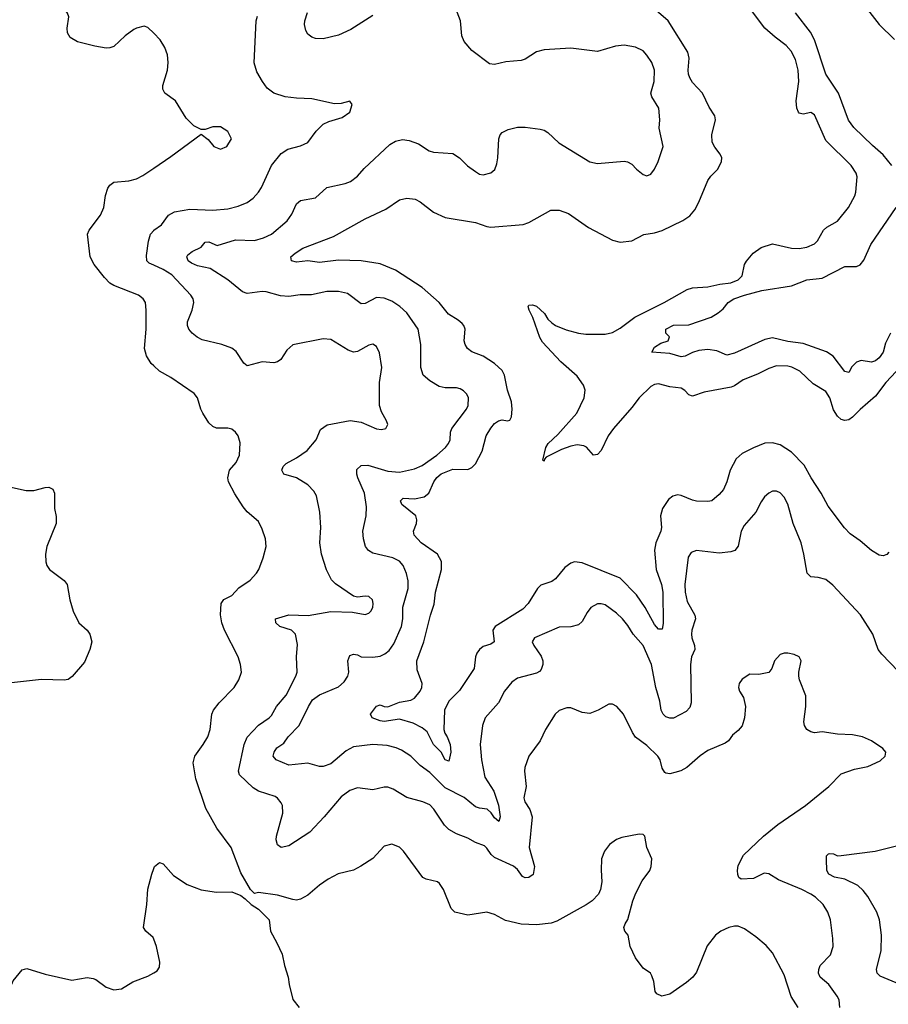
# Model space of a CAD drawing. Header units: inches. Extents: x 1173000 to 1307049, y 522583 to 678455.
# Tile 193 of 256: x 1209296 to 1213858, y 591587 to 596755. Entities that reach past the tile are written whole.
import ezdxf

# ---------------------------------------------------------------- set-up
doc = ezdxf.new("R2010")
doc.units = ezdxf.units.IN
doc.header["$MEASUREMENT"] = 0
doc.layers.add('B2509', color=7, linetype='Continuous')
doc.layers.add('B2519', color=7, linetype='Continuous')

msp = doc.modelspace()

# ---------------------------------------------------------------- linework, layer by layer
at = {"layer": 'B2509', "color": 5}
for points, elevation in [([(1210000, 596684.3), (1209970, 596714.5), (1209950, 596720.7), (1209910, 596711.6), (1209895.9, 596704.1), (1209849.3, 596670.7), (1209790, 596615.1), (1209770, 596607.1), (1209750, 596606), (1209690, 596616), (1209599.7, 596639.7), (1209561.4, 596661.4), (1209546.6, 596686.6), (1209545.4, 596710), (1209553.8, 596770), (1209547.7, 596790), (1209530, 596814), (1209490, 596837.7), (1209410, 596837.1), (1209370, 596848.7), (1209345.9, 596865.9), (1209270, 596938)], 980), ([(1210000, 594938), (1209987.3, 594950), (1209962.4, 594990), (1209951.2, 595030), (1209959.8, 595130), (1209961.1, 595230), (1209956.3, 595270), (1209945.1, 595290), (1209920.9, 595310), (1209790, 595360.4), (1209770, 595372.8), (1209741.2, 595401.2), (1209686.9, 595470), (1209666.9, 595510), (1209651.8, 595630), (1209660.5, 595650), (1209721.3, 595730), (1209738, 595770), (1209747, 595833), (1209759.6, 595870), (1209770, 595887.3), (1209790, 595901.6), (1209870, 595909), (1209910, 595920.3), (1209942.8, 595937.2), (1210000, 595976)], 980), ([(1210000, 595466), (1209976.4, 595476.4), (1209964.5, 595490), (1209962, 595518), (1209973.4, 595593.4), (1209984, 595630), (1210000, 595649.2)], 960), ([(1209227.3, 594307.3), (1209330, 594284.4), (1209370, 594284.4), (1209430, 594300.4), (1209450, 594300.5), (1209470.7, 594290), (1209479.3, 594270), (1209478.7, 594190), (1209487.5, 594147.5), (1209487.6, 594110), (1209438.4, 593990), (1209431.3, 593950), (1209432.8, 593910), (1209438.9, 593890), (1209452.2, 593870), (1209530, 593812), (1209545.3, 593790), (1209560.4, 593710), (1209577.1, 593650), (1209606, 593590), (1209650.5, 593550), (1209663.8, 593530), (1209674.4, 593490), (1209665.3, 593450), (1209637.4, 593382.6), (1209572.6, 593307.4), (1209550, 593291.2), (1209530, 593288.2), (1209410, 593291.1), (1209222, 593270)], 980), ([(1210000, 591928.1), (1209996.6, 591936.6), (1209959.3, 591970), (1209946.6, 591990), (1209964.5, 592110), (1209969.6, 592190.4), (1209989.5, 592270.5), (1210000, 592299.1)], 980), ([(1209227.6, 591490), (1209233.6, 591626.4), (1209241, 591659), (1209262, 591710), (1209310, 591768), (1209334.6, 591774.6), (1209430, 591745.5), (1209570, 591714), (1209650, 591727.7), (1209682.5, 591722.5), (1209696.7, 591716.7), (1209750, 591677.3), (1209790, 591662), (1209830, 591667.7), (1209890, 591704), (1209970, 591734), (1210000, 591751.5)], 980)]:
    msp.add_lwpolyline(points, dxfattribs=dict(at, elevation=elevation))
at = {"layer": 'B2519', "color": 5}
for points, elevation in [([(1213860.7, 593959.3), (1213850, 593947.6), (1213830, 593941.1), (1213810, 593944.4), (1213770, 593969.7), (1213710, 594020.4), (1213657.1, 594057.1), (1213627.2, 594087.2), (1213541.8, 594201.8), (1213505.7, 594270), (1213453.1, 594350), (1213416.1, 594416.1), (1213350, 594485.3), (1213290, 594524.4), (1213250, 594534), (1213210, 594532.8), (1213150, 594508.6), (1213090, 594477.6), (1213059.6, 594450), (1213026.4, 594390), (1213010.2, 594330), (1212991.4, 594288.6), (1212970, 594262.4), (1212930.5, 594230), (1212910, 594225.4), (1212850, 594228.4), (1212830, 594232.4), (1212770, 594258.3), (1212750, 594260.5), (1212726.5, 594253.5), (1212703.2, 594236.8), (1212672.4, 594190), (1212661.3, 594150), (1212666.7, 594090), (1212662.4, 594070), (1212636.5, 594010), (1212629.3, 593970.7), (1212639.3, 593870), (1212667.4, 593790), (1212673.6, 593750), (1212675, 593585), (1212670, 593556.2), (1212650, 593555.1), (1212630, 593579.7), (1212580.2, 593670), (1212535.9, 593735.9), (1212450, 593824), (1212250, 593904.4), (1212210, 593909.7), (1212190, 593903), (1212159.7, 593880.3), (1212110, 593819.7), (1212090, 593805.3), (1212033.8, 593786.2), (1212014.9, 593770), (1211965.6, 593690), (1211938.7, 593661.3), (1211792.4, 593570), (1211781.7, 593550), (1211787.7, 593490), (1211770, 593477.7), (1211730, 593464.4), (1211710.3, 593450), (1211696.9, 593430), (1211689.4, 593410), (1211682.2, 593350), (1211605.6, 593234.4), (1211550, 593177.7), (1211526.4, 593130), (1211523.9, 593030), (1211528, 593010), (1211541.5, 592990), (1211557, 592950), (1211560.6, 592910), (1211550, 592862.7), (1211530, 592869.5), (1211509.6, 592910), (1211470, 592951.2), (1211436.5, 593016.5), (1211410, 593038.5), (1211362, 593062), (1211290, 593084.1), (1211210, 593071.9), (1211190, 593074.9), (1211147.3, 593090), (1211137.7, 593110), (1211170, 593151.8), (1211190, 593159.6), (1211210.8, 593150.8), (1211230, 593148.9), (1211290, 593173.4), (1211350, 593183.1), (1211370, 593194), (1211399.3, 593230), (1211408.6, 593250), (1211409.8, 593270), (1211383.3, 593343.3), (1211382.3, 593390), (1211417.7, 593490), (1211452.8, 593630), (1211473, 593687), (1211479.9, 593750), (1211511.6, 593870), (1211511.6, 593911.6), (1211491.1, 593950), (1211404, 594010), (1211367.6, 594050), (1211363.6, 594070), (1211379.6, 594110), (1211382, 594130), (1211376, 594150), (1211303, 594210), (1211295.7, 594230), (1211310, 594243.8), (1211370, 594239.3), (1211420.9, 594250), (1211445.6, 594270), (1211471.1, 594330), (1211487.2, 594352.8), (1211510, 594371.9), (1211570, 594395.6), (1211650, 594393.4), (1211670, 594404), (1211690, 594424.2), (1211724.8, 594490), (1211746.2, 594570), (1211770, 594610.3), (1211790, 594635.6), (1211810, 594650.3), (1211830, 594654.4), (1211858, 594650), (1211870, 594653.4), (1211878.9, 594670), (1211882.6, 594710), (1211878.9, 594750), (1211857.2, 594810), (1211842.7, 594890), (1211830, 594914.3), (1211790.5, 594950.5), (1211730, 594988.5), (1211670, 595011.1), (1211648.4, 595030), (1211635.6, 595050), (1211630.8, 595070), (1211635.3, 595130), (1211628.8, 595150), (1211620.2, 595160.2), (1211598.6, 595178.6), (1211548.9, 595208.9), (1211499.3, 595270), (1211409.1, 595349.1), (1211270, 595440.8), (1211190, 595474.2), (1211089.2, 595489.2), (1210970, 595493.6), (1210870, 595481.1), (1210810, 595489.9), (1210750, 595482.9), (1210723.7, 595490), (1210720.7, 595510), (1210742.6, 595530), (1210783.7, 595556.3), (1210943.3, 595616.7), (1211110, 595710.2), (1211218.7, 595761.3), (1211290, 595810.4), (1211330, 595818.4), (1211373.1, 595813.1), (1211398.7, 595798.7), (1211470, 595744.6), (1211530, 595716.9), (1211690, 595690.3), (1211749.5, 595669.5), (1211770, 595667), (1211939.8, 595680.2), (1211970, 595691.5), (1212085.3, 595754.7), (1212130, 595755.3), (1212177.7, 595737.7), (1212283.8, 595663.8), (1212410, 595598.4), (1212450, 595587.2), (1212510, 595594), (1212573.2, 595626.8), (1212630, 595635.8), (1212670, 595649.2), (1212779.4, 595700.6), (1212815, 595725), (1212842.1, 595757.9), (1212863.3, 595796.7), (1212910, 595910.6), (1212926.2, 595933.8), (1212962, 595970), (1212982, 596010), (1212983.7, 596030), (1212975.1, 596050), (1212946, 596086), (1212932.3, 596112.2), (1212931, 596150), (1212949.6, 596229.6), (1212946, 596250), (1212916.5, 596296.5), (1212882.7, 596370), (1212830, 596426.4), (1212814.6, 596450), (1212807.8, 596470), (1212807.1, 596490), (1212812.4, 596552.4), (1212804.4, 596584.4), (1212701.7, 596750), (1212590, 596845.6)], 920), ([(1214030, 595048.6), (1213845.2, 594850), (1213790, 594779.7), (1213710.1, 594709.9), (1213670, 594668.2), (1213650, 594655.4), (1213630, 594651.2), (1213610, 594656.4), (1213590, 594674.5), (1213570, 594707.2), (1213549.9, 594769.9), (1213530, 594803.9), (1213463.8, 594843.8), (1213392.4, 594910), (1213351.6, 594931.6), (1213330, 594937.3), (1213270, 594937.5), (1213230, 594924.4), (1213170, 594894.4), (1213094.8, 594865.2), (1213050, 594833.9), (1213032.9, 594827.1), (1212890, 594800.3), (1212830, 594779.8), (1212810, 594785.7), (1212790, 594808.4), (1212770, 594820.8), (1212710, 594828.7), (1212650, 594844.5), (1212630, 594840.8), (1212610, 594829.2), (1212548.9, 594771.1), (1212510, 594719.2), (1212414.5, 594610), (1212385.9, 594570), (1212350, 594494.5), (1212330, 594472.4), (1212310, 594469.6), (1212272, 594512), (1212259.1, 594519.1), (1212223.2, 594523.2), (1212190, 594516.9), (1212141.8, 594498.2), (1212061.7, 594458.3), (1212052, 594448), (1212050, 594438), (1212043.1, 594443.1), (1212059.8, 594510), (1212070.8, 594530), (1212122.4, 594577.5), (1212222.2, 594690), (1212260.9, 594770), (1212266.6, 594810), (1212257.1, 594837.1), (1212223.7, 594883.7), (1212138.4, 594958.4), (1212042.1, 595062.1), (1212027.4, 595087.4), (1211991.1, 595191.1), (1211972.3, 595230), (1211966.4, 595250), (1211970, 595256.4), (1211990, 595257.6), (1212010, 595251), (1212052.3, 595212.3), (1212070, 595183.1), (1212090, 595163.6), (1212110.4, 595150), (1212166.7, 595126.7), (1212230, 595109.4), (1212270, 595104.6), (1212370, 595103.7), (1212410, 595112.9), (1212450, 595136.8), (1212526, 595194), (1212680.3, 595270), (1212800.8, 595339.2), (1212830, 595347.1), (1212910, 595352.3), (1212972.2, 595367.8), (1213030, 595374.3), (1213070, 595389), (1213089.8, 595410), (1213103.1, 595470), (1213112.3, 595487.7), (1213147.8, 595530), (1213190, 595559.6), (1213250, 595577.8), (1213350, 595555.3), (1213390, 595554.7), (1213430, 595560.7), (1213470, 595578.3), (1213485, 595595), (1213517.4, 595650), (1213534.4, 595665.6), (1213590, 595698.3), (1213648.5, 595770), (1213681.1, 595830), (1213686.9, 595850), (1213693.7, 595930), (1213688.3, 595950), (1213662.3, 595990), (1213530, 596121.1), (1213470, 596255.1), (1213450, 596268.5), (1213410, 596258.9), (1213390, 596264.2), (1213385.5, 596270), (1213377.3, 596290), (1213373.7, 596330), (1213387.3, 596430), (1213383.7, 596490), (1213370, 596547), (1213347.7, 596590), (1213320.6, 596620.6), (1213263.4, 596663.4), (1213210, 596711.2), (1213133.2, 596810)], 880), ([(1213748.8, 596808.8), (1213810, 596730.2), (1213890, 596651.3)], 860), ([(1210000, 595649.2), (1210000.7, 595650), (1210041.5, 595678.5), (1210076.9, 595730), (1210110, 595746), (1210190, 595760.7), (1210310, 595755.5), (1210390, 595761.8), (1210444.4, 595775.6), (1210490, 595796), (1210521.6, 595818.4), (1210549.6, 595850), (1210566, 595874), (1210618.7, 595990), (1210670, 596053.4), (1210703.8, 596076.2), (1210770, 596093.7), (1210808.6, 596111.4), (1210853.3, 596170), (1210890, 596206.7), (1210919.1, 596220.9), (1210990, 596241.6), (1211029.2, 596270), (1211042, 596310), (1211030, 596328), (1210984, 596316), (1210950, 596314), (1210830, 596340.5), (1210750, 596342.6), (1210690, 596349.7), (1210630, 596369.7), (1210596.4, 596396.4), (1210570.9, 596430.9), (1210542.3, 596482.3), (1210528.2, 596528.2), (1210538.3, 596750), (1210545.6, 596774.4)], 960), ([(1213910, 593335.6), (1213824.2, 593424.2), (1213804.5, 593450), (1213776.2, 593530), (1213710.9, 593630.9), (1213566.9, 593786.9), (1213530, 593815.8), (1213490, 593828), (1213451.5, 593831.5), (1213432, 593850), (1213414.8, 593950), (1213399.3, 594010), (1213358.2, 594110), (1213330, 594212.7), (1213310, 594249.5), (1213290, 594271.8), (1213270, 594280.7), (1213250, 594279.5), (1213230, 594269.4), (1213208, 594250), (1213190, 594225.2), (1213162, 594170), (1213100, 594100), (1213084.2, 594070), (1213069.2, 593990.8), (1213051.1, 593968.9), (1213030, 593961.7), (1212970, 593955.4), (1212850, 593968.4), (1212822.3, 593957.7), (1212806.6, 593933.4), (1212788.6, 593790), (1212790.2, 593750), (1212800.6, 593700.6), (1212841.5, 593630), (1212844.7, 593610), (1212825.6, 593550), (1212823.5, 593530), (1212825.4, 593510), (1212840.7, 593470), (1212842, 593450), (1212825, 593410), (1212818.7, 593370), (1212821.6, 593170), (1212815.9, 593144.1), (1212796.7, 593123.3), (1212730, 593087.9), (1212710, 593088.1), (1212690, 593096.5), (1212674.7, 593110), (1212665.2, 593130), (1212658.1, 593178.1), (1212637, 593250), (1212613.4, 593370), (1212570, 593469.7), (1212517.2, 593530), (1212490, 593575.4), (1212461.4, 593610), (1212430, 593640.4), (1212370, 593683.5), (1212350, 593689.7), (1212330, 593688.2), (1212296.3, 593670), (1212275.8, 593644.2), (1212250, 593595.6), (1212230, 593578.3), (1212190, 593568.4), (1212130, 593566.4), (1211999.1, 593510), (1211988.2, 593490), (1211996.5, 593470), (1212034.5, 593414.5), (1212042.6, 593390), (1212043.5, 593370), (1212035.5, 593344.5), (1212026.6, 593333.4), (1212010, 593324.5), (1211910, 593298.5), (1211881.4, 593278.6), (1211841.7, 593230), (1211810.4, 593170), (1211740.3, 593090), (1211726.3, 593050), (1211714, 592950), (1211720.5, 592870), (1211739.7, 592779.7), (1211785.9, 592705.9), (1211811.3, 592631.3), (1211819.5, 592570), (1211812.8, 592547.2), (1211790, 592565), (1211771.7, 592591.7), (1211750.6, 592610.6), (1211710, 592616.1), (1211690, 592623.7), (1211630, 592671.6), (1211530, 592723.7), (1211450, 592803.4), (1211399.7, 592839.7), (1211350, 592888.6), (1211301.4, 592921.4), (1211273.4, 592933.4), (1211225.6, 592945.6), (1211150.5, 592950.5), (1211050, 592938.2), (1211010, 592917.7), (1210930, 592848.8), (1210890, 592834.2), (1210870, 592834.7), (1210810, 592853.1), (1210710, 592842.2), (1210643.1, 592870), (1210626.8, 592890), (1210632.2, 592910), (1210646.2, 592933.8), (1210682.7, 592957.3), (1210705.8, 592990), (1210764.4, 593050), (1210812.1, 593150), (1210834.7, 593185.3), (1210870, 593210.9), (1210970, 593254), (1211000.6, 593279.4), (1211018.9, 593310), (1211025.1, 593330), (1211019.8, 593390), (1211030, 593417), (1211050, 593424), (1211070, 593420.8), (1211090, 593410.3), (1211150, 593409.2), (1211190, 593414.4), (1211214.1, 593425.9), (1211236.1, 593443.9), (1211261, 593478.9), (1211301, 593570), (1211307.7, 593610), (1211308.6, 593671.4), (1211335.9, 593770), (1211336.2, 593810), (1211328.2, 593848.2), (1211310.8, 593890), (1211290, 593913.1), (1211255.1, 593930), (1211150, 593954.6), (1211128.1, 593968.1), (1211112.9, 593990), (1211101.4, 594030), (1211098.7, 594070), (1211116.2, 594150), (1211117.7, 594197.7), (1211106.3, 594270), (1211072.5, 594350), (1211066.2, 594370), (1211066.3, 594393.7), (1211090, 594414.9), (1211124, 594416), (1211230, 594385.5), (1211290, 594380.2), (1211370, 594398.2), (1211410, 594414.8), (1211486, 594470), (1211533.1, 594510), (1211548.7, 594530), (1211556.1, 594550), (1211558.7, 594590), (1211566.4, 594610), (1211643.1, 594710), (1211652, 594730), (1211653.7, 594770), (1211644.2, 594790), (1211627.6, 594807.6), (1211610, 594818.3), (1211590, 594822.6), (1211530, 594822.4), (1211499, 594830), (1211450, 594859.7), (1211415.8, 594890), (1211403.1, 594930), (1211402.8, 595050), (1211388.7, 595130), (1211330, 595215.8), (1211293, 595250), (1211250, 595277.2), (1211210, 595294), (1211170, 595297.6), (1211110, 595266.2), (1211090, 595263.5), (1211018, 595318), (1210970, 595327.7), (1210910, 595327.8), (1210829.3, 595310.7), (1210769.2, 595310.8), (1210710, 595301.8), (1210666.3, 595306.3), (1210590, 595326.6), (1210570, 595328), (1210490, 595318), (1210466.2, 595326.2), (1210389.6, 595390), (1210296, 595450), (1210230, 595464), (1210197.7, 595477.8), (1210181.8, 595490), (1210173.6, 595510), (1210178.8, 595521.2), (1210201.4, 595538.6), (1210250, 595561.4), (1210270, 595588.2), (1210290, 595588.8), (1210334, 595570), (1210430, 595599.2), (1210530, 595596.8), (1210577.4, 595610), (1210618, 595630), (1210700.3, 595699.7), (1210724.8, 595735.2), (1210750, 595788.5), (1210770, 595806.5), (1210850, 595820.3), (1210910, 595873.6), (1211005, 595895), (1211034.1, 595905.9), (1211070, 595933.1), (1211105.4, 595974.6), (1211239.7, 596100.3), (1211270, 596118.4), (1211306.5, 596126.5), (1211341.4, 596121.4), (1211390, 596104), (1211447.2, 596067.2), (1211470, 596059.1), (1211570, 596052.2), (1211605.5, 596030), (1211648.2, 595988.2), (1211690, 595957.6), (1211710, 595944.4), (1211730, 595940.4), (1211770, 595950.5), (1211791.1, 595968.9), (1211802, 595998), (1211807.1, 596030), (1211812, 596130), (1211819.3, 596150), (1211830, 596162.8), (1211862, 596178), (1211910, 596190.6), (1211950, 596190.5), (1212030, 596180.5), (1212050, 596175.5), (1212070, 596163.8), (1212128, 596108), (1212290, 596008.5), (1212330, 595999.5), (1212470, 596012.7), (1212488.5, 596008.5), (1212510, 595997.3), (1212534.8, 595970), (1212570, 595942.8), (1212590, 595934.8), (1212610, 595944), (1212630, 595971), (1212649.5, 596010), (1212675.6, 596090), (1212654, 596186), (1212657, 596230), (1212653.3, 596290), (1212615.4, 596350), (1212611.1, 596370), (1212628.5, 596430), (1212629.8, 596490), (1212615.8, 596530), (1212590, 596569.7), (1212570, 596591.1), (1212530.8, 596610.8), (1212470, 596621.4), (1212424.6, 596615.4), (1212330, 596587.8), (1212190, 596606), (1212050, 596597.6), (1212010, 596586.9), (1211950, 596547.8), (1211930, 596541.3), (1211850, 596534.3), (1211790, 596519.6), (1211764, 596524), (1211670, 596593.3), (1211630, 596640.7), (1211618.3, 596670), (1211611.3, 596750), (1211593.9, 596793.9)], 940), ([(1211150, 596777.6), (1211035.8, 596704.2), (1210970, 596673.3), (1210890, 596654.7), (1210850, 596656.9), (1210830, 596664.2), (1210810, 596679.5), (1210798.9, 596698.9), (1210792.1, 596730), (1210793.6, 596750), (1210806.8, 596793.2)], 940), ([(1213875.9, 595990), (1213830, 596045.8), (1213774.1, 596094.1), (1213676.5, 596190), (1213648.4, 596228.4), (1213596.2, 596370), (1213529, 596469), (1213469.9, 596649.9), (1213448.4, 596690), (1213370.4, 596790.4)], 860), ([(1210000, 595976), (1210090, 596037.1), (1210250, 596154), (1210286.8, 596126.8), (1210316, 596090), (1210350, 596074.8), (1210384, 596090), (1210409, 596130), (1210390, 596168.7), (1210350, 596192.7), (1210310, 596193.2), (1210270, 596178), (1210250, 596178), (1210210, 596197.2), (1210170, 596238), (1210113.6, 596330), (1210058.4, 596370), (1210048, 596390), (1210048.3, 596410), (1210071.8, 596490), (1210076.1, 596530), (1210073.1, 596570), (1210058.5, 596610), (1210034, 596650), (1210000, 596684.3)], 980), ([(1213869.5, 595110.5), (1213843.5, 595056.4), (1213830.8, 595010), (1213810, 594981), (1213790, 594965.2), (1213770, 594958), (1213714.6, 594965.4), (1213690, 594958), (1213666.6, 594933.4), (1213650, 594903.7), (1213630, 594908.2), (1213568.9, 594988.9), (1213532.6, 595012.6), (1213410, 595055.2), (1213330, 595065.4), (1213250, 595084.5), (1213210, 595077), (1213050, 595004.9), (1213010, 594993.5), (1212956.9, 595016.9), (1212910, 595024.4), (1212862, 595018), (1212830, 595008.5), (1212790.5, 594989.5), (1212770, 594986.3), (1212710, 595003.2), (1212616, 595010), (1212630, 595036.5), (1212662.8, 595057.2), (1212702, 595070), (1212708.7, 595090), (1212688.7, 595110), (1212689, 595130), (1212730, 595152.2), (1212810, 595153.7), (1212926.7, 595193.3), (1212964.2, 595215.8), (1212990, 595238), (1213016.9, 595270), (1213046, 595290), (1213102.9, 595310), (1213193, 595333), (1213350, 595358.7), (1213429.9, 595390.1), (1213510, 595398.7), (1213630, 595459.3), (1213690, 595459.7), (1213710, 595468), (1213730, 595493.7), (1213765.6, 595574.4), (1213899.8, 595770)], 860), ([(1213602.8, 591570), (1213599.3, 591610), (1213589.8, 591630), (1213545.6, 591690), (1213499.2, 591730), (1213490.9, 591750), (1213492, 591770), (1213499.8, 591790), (1213554.2, 591845.8), (1213567.3, 591890), (1213567, 591933), (1213553.7, 592030), (1213539.7, 592070), (1213514.8, 592110), (1213474.8, 592150), (1213450, 592165.3), (1213403, 592190), (1213280.8, 592240.8), (1213230, 592271.1), (1213205.4, 592274.6), (1213150, 592246.6), (1213084.4, 592244.4), (1213072.3, 592252.3), (1213067.5, 592267.5), (1213065.1, 592290), (1213070, 592316), (1213097, 592370), (1213201.6, 592470), (1213278, 592530), (1213423.7, 592630), (1213544.5, 592730), (1213610, 592796), (1213679.5, 592820.5), (1213750, 592835.5), (1213814.5, 592865.5), (1213841.2, 592890), (1213844, 592910), (1213829, 592930), (1213770, 592969.5), (1213722, 592990), (1213670, 593001.6), (1213590, 593005.6), (1213510, 593016.2), (1213470, 593012.3), (1213450, 593017.2), (1213429.5, 593029.5), (1213418, 593050), (1213414, 593070), (1213425.4, 593150), (1213425.3, 593205.3), (1213391.6, 593290), (1213387.8, 593310), (1213387.6, 593330), (1213399.3, 593390), (1213388.7, 593410), (1213362.5, 593422.5), (1213330, 593429.4), (1213310, 593429.3), (1213290, 593422.7), (1213260.7, 593390), (1213246.8, 593350), (1213230, 593329.2), (1213178, 593318), (1213130, 593319), (1213090, 593294), (1213074.8, 593270), (1213070.8, 593250), (1213076, 593230), (1213096.7, 593196.7), (1213107.7, 593150), (1213102, 593090), (1213090, 593049.2), (1213070, 593024), (1213039.8, 593000.2), (1213018, 592970), (1213001.6, 592958.4), (1212910, 592918.7), (1212870, 592891.6), (1212799.1, 592830), (1212767.7, 592812.2), (1212737.3, 592802.7), (1212710, 592797.2), (1212690, 592799.7), (1212684.4, 592804.4), (1212670, 592826.6), (1212659.7, 592870), (1212647.6, 592890), (1212590, 592946), (1212530, 592989.6), (1212513.6, 593013.6), (1212466.3, 593110), (1212431.6, 593150), (1212410, 593162.4), (1212390, 593161.6), (1212334.9, 593130), (1212290, 593113.3), (1212250, 593118), (1212190, 593142.2), (1212170, 593143.5), (1212130, 593129.7), (1212108.8, 593110), (1212058.3, 593030), (1212030.2, 592969.8), (1211970.4, 592890), (1211948.8, 592830), (1211947, 592810), (1211956.5, 592730), (1211943.7, 592670), (1211948.5, 592650), (1211976, 592610), (1211986.7, 592570), (1211971.1, 592410), (1212000.1, 592310), (1211992.1, 592267.9), (1211970, 592253.1), (1211950, 592250.9), (1211937.2, 592257.2), (1211910, 592294), (1211890, 592312.2), (1211790, 592357.4), (1211772.7, 592372.7), (1211750, 592407), (1211737.8, 592417.8), (1211690, 592435.4), (1211650, 592459.1), (1211590, 592482.2), (1211550, 592505.1), (1211527.5, 592527.5), (1211471.8, 592611.8), (1211450, 592634.5), (1211412.7, 592650), (1211330, 592671.9), (1211256.9, 592716.9), (1211230, 592726), (1211210, 592726), (1211150, 592713.1), (1211070, 592722.7), (1211030, 592709.7), (1210984.1, 592675.9), (1210896, 592570), (1210820.3, 592490), (1210710, 592418.3), (1210670, 592409.7), (1210650, 592424.5), (1210642.7, 592450), (1210644.5, 592470), (1210678.8, 592590), (1210676.4, 592630), (1210670, 592644.5), (1210650, 592669.7), (1210637.4, 592677.4), (1210550, 592706.2), (1210523.1, 592723.1), (1210451.3, 592791.3), (1210444.5, 592810), (1210475, 592950), (1210490.6, 592989.4), (1210550, 593052.9), (1210606.3, 593090), (1210617.9, 593102.1), (1210645, 593150), (1210695, 593210), (1210746.9, 593310), (1210752.6, 593330), (1210749.7, 593410), (1210755.6, 593475.6), (1210744.8, 593530), (1210724.4, 593550), (1210662.7, 593570), (1210642.2, 593590), (1210639.3, 593610), (1210710, 593632), (1210811.5, 593628.5), (1210930, 593649.2), (1211044.8, 593644.8), (1211110, 593632.4), (1211130, 593639.3), (1211140.7, 593650), (1211150.8, 593669.2), (1211152.6, 593690), (1211149.5, 593710), (1211130, 593727.3), (1211110, 593729.6), (1211070, 593724.5), (1211050, 593729.3), (1210954.3, 593794.3), (1210934.3, 593814.3), (1210907.5, 593867.5), (1210880.4, 593950), (1210873.1, 594010), (1210876.8, 594090), (1210872.8, 594170), (1210855.2, 594255.2), (1210840.1, 594280.1), (1210810, 594314), (1210749.6, 594350), (1210682.7, 594370), (1210672.6, 594390), (1210680.4, 594410), (1210695, 594425), (1210750, 594455.3), (1210806.3, 594493.7), (1210853, 594550), (1210876.2, 594603.8), (1210911.6, 594628.4), (1211031.4, 594651.4), (1211090, 594642), (1211170, 594607), (1211195.6, 594604.4), (1211219, 594610), (1211229.2, 594630), (1211222.7, 594650), (1211196.1, 594696.1), (1211186.6, 594730), (1211186.4, 594850), (1211198.3, 594930), (1211186.5, 595006.5), (1211170, 595039.3), (1211150, 595051.8), (1211130, 595047), (1211070, 595013), (1211050, 595009.7), (1211020.4, 595020.4), (1210930, 595076.9), (1210890, 595080.5), (1210730, 595049.3), (1210698.8, 595021.2), (1210668.2, 594971.8), (1210650, 594959.3), (1210630, 594954.5), (1210570, 594958.7), (1210490, 594938), (1210473, 594953), (1210433.5, 595013.5), (1210411, 595031), (1210357.2, 595050), (1210255.1, 595075.1), (1210228.6, 595088.6), (1210201.3, 595110), (1210184.7, 595130), (1210177.4, 595150), (1210178.3, 595170), (1210202.6, 595230), (1210211.1, 595270), (1210206.9, 595290), (1210195.8, 595310), (1210095.4, 595415.4), (1210050, 595443.9), (1210000, 595466)], 960), ([(1213384.2, 591570), (1213347.5, 591627.5), (1213310, 591740.7), (1213250, 591856.3), (1213216.2, 591896.2), (1213161.6, 591941.6), (1213103.3, 591983.3), (1213070, 591996.8), (1213050, 591997.2), (1213020.7, 591990), (1212978, 591970), (1212950, 591949.6), (1212906.6, 591893.4), (1212850, 591755.1), (1212830.4, 591730), (1212798.2, 591701.8), (1212710, 591639.5), (1212669.2, 591629.2), (1212642, 591642), (1212633.2, 591653.2), (1212626.8, 591706.8), (1212616.6, 591736.6), (1212609.4, 591749.4), (1212570, 591777.2), (1212529.4, 591830), (1212502, 591890), (1212492.3, 591950), (1212474, 591970), (1212469.4, 591989.4), (1212476, 592010), (1212490, 592031.3), (1212516.2, 592130), (1212532, 592170), (1212565.3, 592234.7), (1212605.2, 592290), (1212613.2, 592310), (1212616, 592350), (1212589.6, 592410), (1212579.3, 592470), (1212570, 592478), (1212550, 592480.7), (1212458, 592462), (1212430, 592452.3), (1212394.4, 592425.6), (1212366.7, 592390), (1212352, 592350), (1212349, 592291), (1212352.9, 592230), (1212346.3, 592190), (1212335, 592165), (1212302.4, 592130), (1212271.1, 592108.9), (1212116.2, 592023.8), (1212087.8, 592012.2), (1212010, 592004.6), (1211930, 592007.2), (1211847.5, 592027.5), (1211790, 592058.7), (1211750, 592069.6), (1211650, 592055.1), (1211580.9, 592070), (1211561.6, 592090), (1211522.4, 592190), (1211500.5, 592220.5), (1211489.7, 592229.7), (1211430, 592242.9), (1211412.8, 592252.8), (1211312.3, 592390), (1211290, 592411.6), (1211250, 592427.3), (1211210, 592417), (1211150, 592352.3), (1211088.1, 592311.9), (1211048.4, 592291.6), (1210968.9, 592271.1), (1210915.6, 592244.4), (1210870, 592212.3), (1210810, 592159.5), (1210770, 592138.4), (1210750, 592134), (1210730, 592136.2), (1210650, 592159.6), (1210550, 592173.2), (1210530, 592168.7), (1210509, 592189), (1210456.9, 592276.9), (1210406.6, 592410), (1210331.6, 592511.6), (1210274.1, 592614.2), (1210220.4, 592770), (1210206.5, 592853.5), (1210215.8, 592890), (1210260.5, 592950), (1210284, 592990), (1210296.4, 593030), (1210306, 593110), (1210313.7, 593130), (1210343, 593170), (1210423, 593250), (1210446.3, 593290), (1210460.5, 593330), (1210455.6, 593370), (1210442.9, 593410), (1210371.3, 593550), (1210356.9, 593590), (1210351.5, 593631.5), (1210354.7, 593690), (1210368.6, 593711.4), (1210410, 593732.7), (1210446.6, 593773.4), (1210506.2, 593813.8), (1210539.3, 593850), (1210552.3, 593870), (1210575.6, 593930), (1210589.7, 593990), (1210586.6, 594030), (1210570, 594081.2), (1210550, 594121.2), (1210490, 594171.8), (1210470, 594197.6), (1210426.1, 594266.1), (1210392.3, 594330), (1210388.4, 594350), (1210397.4, 594390), (1210432.8, 594430), (1210450.8, 594470), (1210453.3, 594533.3), (1210444.2, 594570), (1210429.8, 594589.8), (1210410, 594606), (1210390, 594611.1), (1210330, 594610.9), (1210310, 594619.7), (1210290, 594639.7), (1210258.2, 594690), (1210247.8, 594710), (1210229.8, 594769.8), (1210213.2, 594793.2), (1210090, 594876.2), (1210030, 594909.6), (1210000, 594938)], 980), ([(1213919.5, 591690), (1213814.1, 591734.2), (1213798.4, 591750), (1213796.3, 591770), (1213819.8, 591870), (1213822.6, 591950), (1213811, 592030), (1213797.7, 592070), (1213750, 592152.8), (1213724.8, 592184.8), (1213696.9, 592210), (1213630, 592242.9), (1213574.3, 592254.3), (1213545.6, 592270), (1213535.6, 592290), (1213532.5, 592347.5), (1213533.3, 592366.7), (1213543.8, 592376.2), (1213550, 592379.2), (1213570, 592376.2), (1213590, 592366.9), (1213610, 592367.4), (1213788, 592390), (1213901.2, 592418.8)], 940), ([(1210000, 592299.1), (1210004, 592310), (1210030, 592331.3), (1210050, 592324.7), (1210103.4, 592263.4), (1210175.9, 592215.9), (1210250, 592187.3), (1210330, 592174.8), (1210410, 592178), (1210457.3, 592157.3), (1210481, 592141), (1210512, 592110), (1210550, 592086.8), (1210606.8, 592030), (1210613, 591970), (1210647.3, 591910), (1210674.8, 591850), (1210687.3, 591790), (1210706.8, 591730), (1210710.8, 591690), (1210730, 591612), (1210764.7, 591570)], 980), ([(1210000, 591751.5), (1210018, 591762), (1210030, 591782), (1210031.9, 591808.1), (1210015.1, 591890), (1210000, 591928.1)], 980)]:
    msp.add_lwpolyline(points, dxfattribs=dict(at, elevation=elevation))

doc.saveas('drawing.dxf')
